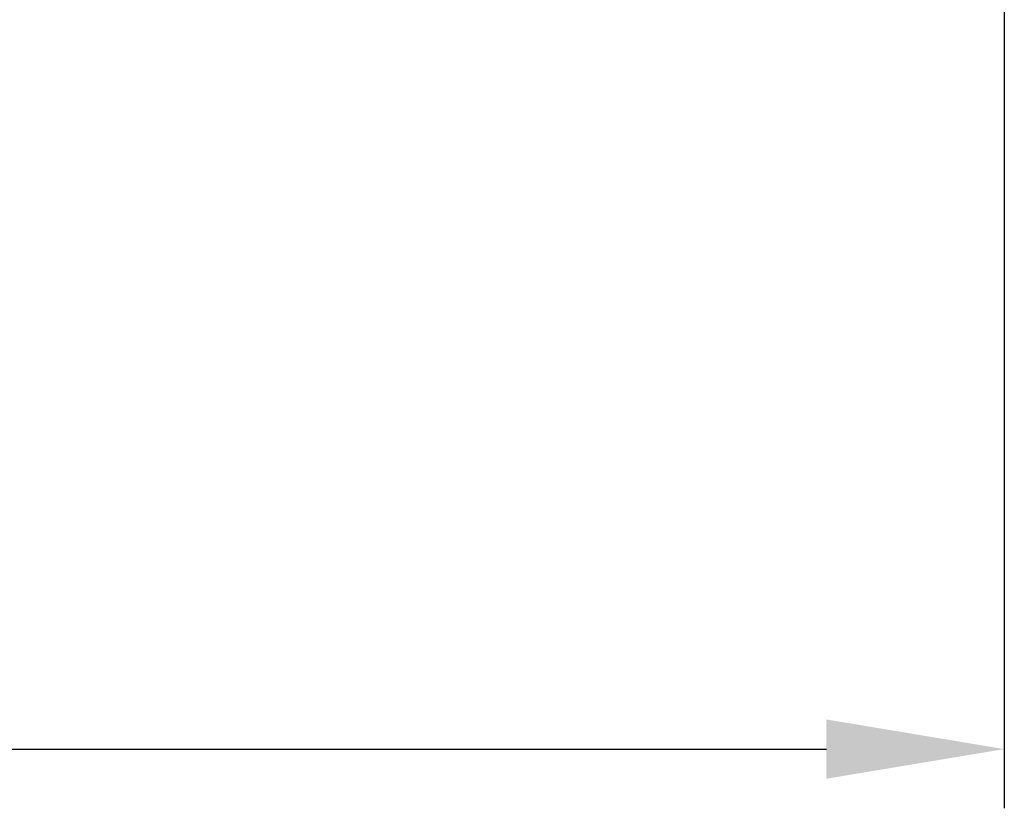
# Model space of a CAD drawing. Header units: millimetres. Extents: x 74 to 645, y -316 to 396.
# Tile 5 of 16: x 479 to 645, y -316 to -183. Entities that reach past the tile are written whole.
import ezdxf

# ---------------------------------------------------------------- set-up
doc = ezdxf.new("R2010")
doc.units = ezdxf.units.MM
doc.styles.add('Default', font='arial.ttf')
doc.dimstyles.new('Default', dxfattribs={"dimscale": 10, "dimtxt": 2.5, "dimasz": 3, "dimexe": 1, "dimexo": 0.5, "dimgap": 0.8, "dimtad": 1, "dimtoh": 1, "dimzin": 4, "dimdsep": 46, "dimtxsty": 'Default', "dimcen": 2.5, "dimadec": 1, "dimazin": 1, "dimtfac": 1, "dimtdec": 4, "dimtix": 1, "dimtofl": 0, "dimtmove": 1, "dimatfit": 3, "dimfxl": 1, "dimtolj": 1, "dimtzin": 1, "dimarcsym": 0})

# ---------------------------------------------------------------- blocks, each defined once
blk = doc.blocks.new('*D1')
at = {"color": 0, "lineweight": -2}
for p, q in [((73.68, -18), (73.68, -316)), ((644.68, -18), (644.68, -316)), ((103.68, -306), (614.68, -306))]:
    blk.add_line(p, q, dxfattribs=at)
at = {"color": 0}
for points in [[(103.68, -301), (103.68, -311), (73.68, -306)], [(614.68, -311), (614.68, -301), (644.68, -306)]]:
    blk.add_solid(points, dxfattribs=at)
at = {"layer": 'Defpoints', "color": 0}
for p in [(73.68, -13), (644.68, -13), (644.68, -306)]:
    blk.add_point(p, dxfattribs=at)
at = {"color": 0, "insert": (359.18, -285.24), "char_height": 25, "attachment_point": 5, "style": 'Default'}
blk.add_mtext('\\A1;571.00', dxfattribs=at)

msp = doc.modelspace()

# ---------------------------------------------------------------- dimensions: what is measured, and where the dimension line sits
dim = msp.add_linear_dim(base=(644.68, -306), p1=(73.68, -13), p2=(644.68, -13), dimstyle='Default', override={"dimscale": 10, "dimtxt": 2.5, "dimasz": 3, "dimexe": 1, "dimexo": 0.5, "dimgap": 0.8, "dimtad": 1, "dimtih": 0, "dimdec": 2, "dimlfac": 1, "dimzin": 4, "dimtxsty": 'Default', "dimcen": 2.5, "dimadec": 1, "dimazin": 0, "dimtix": 0, "dimtmove": 0, "dimtzin": 1})
dim.commit()
dim.dimension.update_dxf_attribs({"geometry": '*D1', "text_midpoint": (359.18, -285.238)})

doc.saveas('drawing.dxf')
